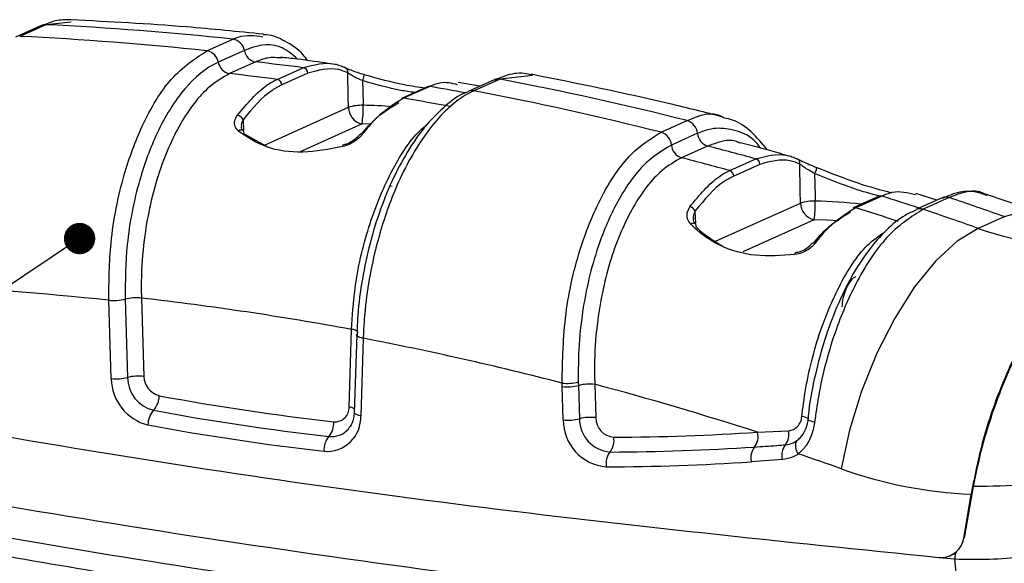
# Model space of a CAD drawing. Header units: millimetres. Extents: x 12 to 859, y 4 to 555.
# Tile 58 of 70: x 687 to 711, y 380 to 393. Entities that reach past the tile are written whole.
import ezdxf

# ---------------------------------------------------------------- set-up
doc = ezdxf.new("R2010")
doc.units = ezdxf.units.MM
doc.linetypes.add('CENTER', pattern=[10.16, 6.35, -1.27, 1.27, -1.27])
doc.layers.add('DEFAULT_1', color=7, linetype='CENTER')
doc.dimstyles.new('SLDDIMSTYLE2', dxfattribs={"dimtxt": 0.18, "dimasz": 0.762, "dimexe": 0, "dimexo": 0.0625, "dimgap": 0, "dimtad": 0, "dimtih": 1, "dimtoh": 1, "dimdec": 0, "dimrnd": 1e-09, "dimzin": 0, "dimdsep": 46, "dimtxsty": 'Standard', "dimblk1": 'DOT', "dimblk2": 'DOT', "dimsah": 1, "dimcen": 0.09, "dimadec": 0, "dimazin": 0, "dimtfac": 0.762, "dimtdec": 0, "dimtofl": 0, "dimtmove": 0, "dimatfit": 3, "dimldrblk": 'DOT', "dimfxl": 1, "dimfrac": 2, "dimtolj": 1, "dimtzin": 0, "dimarcsym": 0})

# ---------------------------------------------------------------- blocks, each defined once
blk = doc.blocks.new('_Dot')
at = {"color": 0, "linetype": 'ByBlock', "lineweight": -2}
blk.add_line((-0.5, 0), (-1, 0), dxfattribs=at)
at = {"color": 0, "linetype": 'ByBlock', "const_width": 0.5}
blk.add_lwpolyline([(-0.25, 0, 1), (0.25, 0, 1)], format="xyb", close=True, dxfattribs=at)

msp = doc.modelspace()

# ---------------------------------------------------------------- linework, layer by layer
at = {"color": 7, "linetype": 'Continuous', "lineweight": 25}
for p, q in [((687.469, 393.143), (686.834, 392.858)), ((687.574, 393.162), (686.939, 392.878)), ((691.493, 392.526), (692.128, 392.81)), ((692.405, 392.534), (691.77, 392.25)), ((692.681, 392.258), (692.046, 391.974)), ((693.204, 391.833), (693.839, 392.117)), ((693.951, 391.982), (693.316, 391.698)), ((696.859, 391.651), (696.224, 391.367)), ((696.913, 391.658), (696.278, 391.373)), ((698.129, 391.665), (697.602, 391.756)), ((698.484, 391.824), (697.849, 391.54)), ((698.625, 391.84), (697.99, 391.555)), ((702.543, 390.546), (703.178, 390.831)), ((692.397, 390.511), (692.981, 390.187)), ((703.427, 390.521), (702.792, 390.236)), ((703.673, 390.212), (703.038, 389.927)), ((704.213, 389.614), (704.848, 389.898)), ((704.946, 389.766), (704.311, 389.482)), ((695.955, 389.245), (696.002, 389.238)), ((709.25, 388.895), (708.742, 389.06)), ((711.794, 388.575), (710.436, 389.044)), ((707.847, 388.991), (707.212, 388.707)), ((707.915, 388.994), (707.28, 388.71)), ((709.377, 388.952), (708.742, 388.667)), ((709.552, 388.958), (708.917, 388.673)), ((710.892, 388.494), (710.257, 388.21)), ((689.107, 386.46), (689.107, 386.46)), ((689.166, 384.556), (689.107, 386.46)), ((689.503, 386.487), (689.503, 386.487)), ((689.503, 386.487), (689.563, 384.584)), ((689.899, 386.514), (689.959, 384.611)), ((694.951, 383.865), (695.011, 385.751)), ((695.137, 385.617), (695.077, 383.731)), ((695.295, 385.535), (695.236, 383.649)), ((695.295, 385.535), (695.295, 385.535)), ((700.529, 384.474), (700.532, 384.39)), ((700.136, 384.363), (700.133, 384.445)), ((700.161, 383.552), (700.136, 384.363)), ((700.532, 384.39), (700.557, 383.579)), ((700.928, 384.417), (700.953, 383.606)), ((695.077, 383.731), (695.077, 383.733)), ((704.89, 383.251), (705.641, 383.289)), ((705.491, 382.585), (704.738, 382.532)), ((709.928, 380.726), (710.144, 381.932)), ((709.918, 380.721), (710.084, 381.746)), ((709.302, 380.206), (709.692, 380.171)), ((709.579, 380.251), (709.581, 380.251)), ((709.641, 380.278), (709.74, 380.323)), ((709.695, 380.32), (709.692, 380.171)), ((709.853, 378.452), (709.692, 380.171))]:
    msp.add_line(p, q, dxfattribs=at)
at = {"color": 8, "linetype": 'Continuous', "lineweight": 25}
for p, q in [((688.191, 393.223), (687.574, 393.162)), ((699.412, 391.928), (698.625, 391.84)), ((692.891, 390.237), (694.937, 391.154)), ((692.373, 390.85), (692.384, 390.593)), ((695.267, 390.749), (693.76, 390.074)), ((695.476, 390.743), (695.267, 390.749)), ((703.87, 387.897), (705.935, 388.823)), ((703.367, 388.628), (703.38, 388.333)), ((706.265, 388.419), (704.53, 387.641)), ((709.918, 380.721), (709.928, 380.726))]:
    msp.add_line(p, q, dxfattribs=at)
at = {"color": 7, "linetype": 'Continuous', "lineweight": 25, "flags": 128}
for points in [[(694.937, 391.154), (694.932, 391.41), (694.92, 391.991)], [(695.322, 391.951), (695.323, 391.955), (695.321, 391.95), (695.318, 391.938), (695.312, 391.919), (695.306, 391.894), (695.298, 391.865), (695.289, 391.834), (695.281, 391.803)], [(695.281, 391.803), (695.293, 391.265), (695.295, 391.203)], [(694.8, 390.233), (694.799, 390.233), (694.796, 390.229), (694.794, 390.217), (694.795, 390.198)], [(705.935, 388.823), (705.929, 389.127), (705.917, 389.77)], [(706.331, 389.689), (706.332, 389.69), (706.331, 389.685), (706.326, 389.672), (706.319, 389.653), (706.311, 389.629), (706.3, 389.602), (706.289, 389.573), (706.278, 389.544)], [(706.278, 389.544), (706.29, 389.001), (706.293, 388.872)], [(710.257, 388.21), (709.746, 387.897), (709.224, 387.416), (708.711, 386.784), (708.227, 386.026), (707.791, 385.171), (707.418, 384.252), (707.124, 383.305), (706.92, 382.364)], [(705.804, 387.612), (705.804, 387.612), (705.801, 387.607), (705.799, 387.593), (705.799, 387.572)], [(695.295, 385.535), (695.251, 385.545), (695.212, 385.557), (695.181, 385.57), (695.157, 385.584), (695.142, 385.599), (695.137, 385.614), (695.14, 385.629), (695.146, 385.637)], [(695.295, 385.535), (695.251, 385.545), (695.212, 385.557), (695.181, 385.57), (695.157, 385.584), (695.142, 385.599), (695.137, 385.614), (695.137, 385.617)], [(706.276, 383.499), (706.23, 383.508), (706.191, 383.517), (706.158, 383.526), (706.133, 383.535), (706.116, 383.543), (706.109, 383.55), (706.11, 383.557), (706.121, 383.562)]]:
    msp.add_lwpolyline(points, dxfattribs=at)
at = {"color": 8, "linetype": 'Continuous', "lineweight": 25, "flags": 128}
for points in [[(711.788, 388.577), (711.372, 388.626), (710.892, 388.494)], [(706.867, 388.39), (706.578, 388.408), (706.265, 388.419)], [(695.236, 383.649), (695.191, 383.659), (695.153, 383.671), (695.121, 383.684), (695.098, 383.698), (695.083, 383.713), (695.077, 383.728), (695.077, 383.731)]]:
    msp.add_lwpolyline(points, dxfattribs=at)
at = {"color": 7, "linetype": 'Continuous', "lineweight": 25}
for centre, radius, start, end in [((687.562, 392.935), 0.228, 86.9743, 114.0265), ((683.921, 316.264), 76.985, 83.88076, 87.28046), ((683.286, 315.98), 76.985, 83.88076, 87.28046), ((692.071, 392.475), 0.34, 9.962, 80.3579), ((691.436, 392.191), 0.34, 9.962, 80.3579), ((692.74, 392.593), 0.34, 189.9933, 260.0077), ((692.105, 392.309), 0.34, 189.9933, 260.0077), ((683.834, 314.748), 78.013, 82.63179, 83.48841), ((693.812, 391.981), 0.139, 0.488, 78.7844), ((694.816, 392.02), 0.108, 344.5531, 79.32), ((683.199, 314.464), 78.013, 82.63179, 83.48841), ((693.177, 391.696), 0.139, 0.488, 78.7844), ((696.897, 391.567), 0.0928, 79.8213, 113.8553), ((698.578, 391.612), 0.232, 78.4781, 113.8728), ((683.173, 311.323), 81.986, 75.87668, 79.13669), ((682.538, 311.039), 81.986, 75.87668, 79.13669), ((695.262, 390.11), 1.093, 88.2846, 107.3057), ((692.616, 391.142), 2.68, 351.577, 1.3032), ((696.262, 391.282), 0.0928, 79.8213, 113.8553), ((682.915, 312.568), 79.931, 79.53348, 80.37634), ((692.209, 390.787), 0.175, 20.9565, 81.8865), ((695.355, 391.158), 0.418, 180.5729, 257.8091), ((703.076, 390.494), 0.352, 4.3932, 73.0436), ((692.318, 390.527), 0.0804, 348.4594, 47.2156), ((702.441, 390.209), 0.352, 4.3932, 73.0436), ((703.778, 390.548), 0.352, 184.4181, 252.7082), ((703.143, 390.263), 0.352, 184.4181, 252.7082), ((682.825, 309.586), 83.277, 74.66501, 75.50173), ((682.19, 309.302), 83.277, 74.66501, 75.50173), ((704.804, 389.764), 0.142, 1.0399, 71.8735), ((705.81, 389.799), 0.11, 344.9615, 71.6267), ((704.169, 389.479), 0.142, 1.0399, 71.8735), ((707.885, 388.905), 0.0945, 71.3946, 113.6965), ((706.261, 387.78), 1.093, 88.2846, 107.3057), ((706.353, 388.828), 0.418, 180.5729, 257.8091), ((703.614, 388.812), 2.68, 351.577, 1.3032), ((681.832, 306.62), 86.879, 70.45832, 71.39331), ((703.203, 388.564), 0.176, 21.2619, 77.4846), ((707.25, 388.62), 0.0945, 71.3946, 113.6965), ((681.564, 307.177), 85.492, 71.76631, 72.49417), ((681.197, 306.335), 86.879, 70.45832, 71.39331), ((703.325, 388.27), 0.07, 343.4125, 41.4384), ((712.399, 394.068), 6.237, 249.917, 279.5969), ((681.344, 313.955), 72.92, 83.88878, 87.70097), ((689.23, 387.564), 1.11, 263.6234, 284.2267), ((689.23, 387.564), 1.11, 263.6232, 284.2267), ((689.776, 385.411), 1.11, 83.6232, 104.2267), ((681.335, 311.715), 75.288, 79.53438, 83.46806), ((680.597, 309.026), 77.909, 75.47763, 79.12527), ((689.29, 385.66), 1.11, 263.6232, 284.2267), ((690.343, 384.571), 1.177, 180.7185, 256.0716), ((689.835, 383.507), 1.11, 83.6232, 104.2267), ((690.396, 384.594), 0.834, 180.7185, 256.0716), ((690.449, 384.617), 0.49, 180.7185, 256.0716), ((700.253, 385.557), 1.118, 263.8505, 284.3263), ((700.259, 385.466), 1.11, 263.6232, 284.2267), ((700.805, 383.313), 1.11, 83.6232, 104.2267), ((680.21, 306.682), 80.449, 72.13435, 75.07614), ((689.818, 384.133), 0.513, 317.3451, 0.9169), ((701.451, 444.024), 60.907, 259.48056, 263.52188), ((690.573, 383.437), 0.513, 137.3451, 180.9169), ((701.361, 443.914), 61.157, 259.48056, 263.52188), ((694.608, 383.849), 0.344, 265.1955, 2.6479), ((694.412, 383.611), 0.825, 265.1955, 2.6479), ((694.096, 383.467), 0.484, 318.8013, 4.6824), ((700.284, 384.656), 1.11, 263.6232, 284.2267), ((701.304, 383.549), 1.143, 179.8653, 265.2869), ((700.83, 382.503), 1.11, 83.6232, 104.2267), ((701.367, 383.577), 0.809, 179.8653, 265.2869), ((701.43, 383.605), 0.476, 179.8653, 265.2869), ((701.271, 443.803), 61.406, 259.48056, 263.52188), ((701.19, 439.832), 56.701, 270.2029, 273.7421), ((704.479, 383.15), 0.423, 322.321, 13.8058), ((705.239, 383.196), 0.413, 322.8229, 13.0696), ((694.825, 382.829), 0.484, 138.8013, 184.6824), ((700.955, 383.049), 0.443, 321.1266, 10.698), ((706.085, 382.911), 0.275, 150.1312, 222.2162), ((701.645, 382.493), 0.443, 141.1266, 190.698), ((701.099, 439.704), 56.934, 270.2029, 273.7421), ((705.149, 382.633), 0.423, 142.321, 193.8058), ((705.894, 382.688), 0.416, 141.7367, 194.4258), ((701.007, 439.576), 57.166, 270.2029, 273.7421), ((679.331, 304.636), 82.48, 70.45854, 71.22284), ((710.526, 392.41), 10.674, 250.2521, 267.6229), ((709.345, 380.78), 0.576, 265.7715, 354.1179)]:
    msp.add_arc(centre, radius, start, end, dxfattribs=at)
at = {"color": 8, "linetype": 'Continuous', "lineweight": 25}
for centre, radius, start, end in [((683.562, 312.919), 79.863, 79.74452, 80.37655), ((697.943, 391.328), 0.232, 78.4674, 114.8113), ((695.083, 379.652), 11.553, 85.408, 88.9478), ((692.321, 390.505), 0.0965, 57.1753, 131.4519), ((695.261, 390.435), 0.0733, 73.5852, 140.5277), ((706.109, 377.882), 10.992, 83.1906, 89.0391), ((682.206, 307.484), 85.469, 71.85586, 72.49422), ((709.472, 388.732), 0.239, 70.4073, 113.4639), ((708.837, 388.448), 0.239, 70.3902, 114.569), ((703.323, 388.24), 0.0944, 54.1634, 128.3148), ((706.255, 387.773), 0.0779, 66.5094, 139.8054), ((695.012, 385.551), 0.2, 38.1604, 90.3659), ((694.897, 383.482), 0.387, 61.6411, 81.8451), ((705.951, 383.302), 0.329, 56.0689, 86.8822), ((694.527, 383.685), 0.541, 262.9894, 318.8992)]:
    msp.add_arc(centre, radius, start, end, dxfattribs=at)
at = {"color": 7, "linetype": 'Continuous', "lineweight": 25}
for points, knots in [([(688.185, 393.279), (688.06, 393.282), (687.819, 393.287), (687.584, 393.18), (687.47, 393.129)], [0, 0, 0, 0, 0.5200305, 1, 1, 1, 1]), ([(692.867, 392.93), (692.242, 392.994), (690.683, 393.153), (689.126, 393.233), (688.193, 393.281)], [0, 0, 0, 0, 0.400404, 1, 1, 1, 1]), ([(693.945, 392.29), (693.909, 392.338), (693.749, 392.55), (693.414, 392.759), (693.075, 392.918), (692.892, 392.918), (692.861, 392.918)], [0, 0, 0, 0, 0.127381, 0.553941, 0.925328, 1, 1, 1, 1]), ([(689.107, 386.46), (689.112, 386.925), (689.123, 387.953), (689.424, 389.442), (689.934, 390.822), (690.623, 391.962), (691.2, 392.336), (691.493, 392.526)], [0, 0, 0, 0, 0.177185, 0.391856, 0.563908, 0.778577, 1, 1, 1, 1]), ([(694.5, 392.212), (694.229, 392.252), (693.826, 392.312), (693.424, 392.357), (693.292, 392.372)], [0, 0, 0, 0, 0.673725, 1, 1, 1, 1]), ([(691.77, 392.25), (691.762, 392.246), (691.483, 392.119), (690.937, 391.677), (690.289, 390.636), (689.804, 389.318), (689.518, 387.906), (689.508, 386.929), (689.503, 386.487)], [0, 0, 0, 0, 0.0068552, 0.221501, 0.4361473, 0.6081827, 0.8228316, 1, 1, 1, 1]), ([(693.839, 392.117), (694.098, 392.188), (694.4, 392.27), (694.723, 392.175), (694.799, 392.143), (694.836, 392.127)], [0, 0, 0, 0, 0.757753, 0.883191, 1, 1, 1, 1]), ([(694.92, 391.991), (694.845, 392.022), (694.536, 392.146), (694.203, 392.053), (693.951, 391.982)], [0, 0, 0, 0, 0.242181, 1, 1, 1, 1]), ([(694.836, 392.127), (694.843, 392.124), (694.884, 392.105), (694.981, 392.065), (695.142, 392.005), (695.262, 391.969), (695.322, 391.951)], [0, 0, 0, 0, 0.071873, 0.402497, 0.701954, 1, 1, 1, 1]), ([(692.046, 391.974), (691.879, 391.876), (691.455, 391.632), (690.83, 390.813), (690.277, 389.548), (689.984, 388.235), (689.891, 387.205), (689.897, 386.703), (689.899, 386.514)], [0, 0, 0, 0, 0.141119, 0.355659, 0.5702, 0.784741, 0.919302, 1, 1, 1, 1]), ([(695.281, 391.803), (695.236, 391.821), (695.146, 391.857), (695.027, 391.921), (694.956, 391.966), (694.926, 391.988), (694.92, 391.991)], [0, 0, 0, 0, 0.295773, 0.596511, 0.928299, 1, 1, 1, 1]), ([(695.322, 391.951), (695.655, 391.858), (696.183, 391.711), (696.639, 391.651), (696.809, 391.629)], [0, 0, 0, 0, 0.628832, 1, 1, 1, 1]), ([(699.422, 391.929), (699.371, 391.945), (699.17, 392.005), (698.845, 391.967), (698.589, 391.854), (698.486, 391.809)], [0, 0, 0, 0, 0.170103, 0.665199, 1, 1, 1, 1]), ([(704.048, 390.918), (703.616, 391.027), (702.065, 391.417), (700.507, 391.73), (699.383, 391.956)], [0, 0, 0, 0, 0.278474, 1, 1, 1, 1]), ([(692.234, 390.961), (692.471, 391.243), (692.747, 391.573), (693.083, 391.774), (693.165, 391.814), (693.204, 391.833)], [0, 0, 0, 0, 0.757753, 0.883193, 1, 1, 1, 1]), ([(693.316, 391.698), (693.237, 391.658), (692.908, 391.493), (692.604, 391.127), (692.373, 390.85)], [0, 0, 0, 0, 0.242181, 1, 1, 1, 1]), ([(696.551, 391.513), (696.438, 391.529), (696.049, 391.581), (695.6, 391.711), (695.281, 391.803)], [0, 0, 0, 0, 0.2898106, 1, 1, 1, 1]), ([(697.593, 391.7), (697.45, 391.736), (697.269, 391.783), (697.034, 391.708), (696.952, 391.674), (696.913, 391.658)], [0, 0, 0, 0, 0.652582, 0.832481, 1, 1, 1, 1]), ([(697.85, 391.529), (697.82, 391.519), (697.628, 391.455), (697.287, 391.195), (696.836, 390.755), (696.414, 390.166), (696.033, 389.471), (695.709, 388.689), (695.449, 387.849), (695.265, 386.977), (695.16, 386.222), (695.15, 385.779), (695.147, 385.621)], [0, 0, 0, 0, 0.020681, 0.13043, 0.244647, 0.360207, 0.476685, 0.592454, 0.707128, 0.821886, 0.936347, 1, 1, 1, 1]), ([(697.99, 391.555), (697.952, 391.537), (697.63, 391.384), (697.017, 390.857), (696.378, 389.855), (695.893, 388.745), (695.514, 387.509), (695.331, 386.341), (695.301, 385.663), (695.295, 385.535)], [0, 0, 0, 0, 0.028246, 0.242799, 0.457352, 0.563474, 0.735434, 0.94999, 1, 1, 1, 1]), ([(695.261, 390.505), (695.315, 390.572), (695.603, 390.934), (695.913, 391.12), (696.166, 391.272)], [0, 0, 0, 0, 0.1864465, 1, 1, 1, 1]), ([(696.278, 391.373), (696.019, 391.213), (695.718, 391.027), (695.395, 390.651), (695.318, 390.553), (695.281, 390.505)], [0, 0, 0, 0, 0.757753, 0.883191, 1, 1, 1, 1]), ([(692.257, 390.577), (692.227, 390.612), (692.166, 390.683), (692.16, 390.824), (692.209, 390.915), (692.234, 390.961)], [0, 0, 0, 0, 0.320861, 0.659485, 1, 1, 1, 1]), ([(692.374, 390.587), (692.36, 390.599), (692.331, 390.625), (692.333, 390.66), (692.334, 390.679)], [0, 0, 0, 0, 0.467031, 1, 1, 1, 1]), ([(705.129, 390.117), (705.002, 390.27), (704.75, 390.578), (704.387, 390.83), (704.15, 390.878), (704.085, 390.891)], [0, 0, 0, 0, 0.420242, 0.84065, 1, 1, 1, 1]), ([(694.795, 390.198), (694.468, 390.136), (693.815, 390.011), (692.892, 390.144), (692.47, 390.432), (692.257, 390.577)], [0, 0, 0, 0, 0.330191, 0.660704, 1, 1, 1, 1]), ([(695.281, 390.505), (695.274, 390.496), (695.233, 390.444), (695.137, 390.356), (694.975, 390.254), (694.855, 390.217), (694.795, 390.198)], [0, 0, 0, 0, 0.071873, 0.402497, 0.701954, 1, 1, 1, 1]), ([(695.202, 390.483), (695.187, 390.463), (695.147, 390.412), (695.038, 390.33), (694.912, 390.263), (694.829, 390.243), (694.799, 390.236)], [0, 0, 0, 0, 0.203913, 0.517887, 0.825704, 1, 1, 1, 1]), ([(700.133, 384.445), (700.146, 385.01), (700.171, 386.147), (700.542, 387.718), (701.093, 389.058), (701.767, 390.066), (702.297, 390.394), (702.543, 390.546)], [0, 0, 0, 0, 0.213228, 0.429925, 0.60121, 0.814404, 1, 1, 1, 1]), ([(702.792, 390.236), (702.56, 390.093), (702.061, 389.785), (701.429, 388.838), (700.908, 387.575), (700.628, 386.319), (700.525, 385.231), (700.528, 384.701), (700.529, 384.474)], [0, 0, 0, 0, 0.184863, 0.397407, 0.568437, 0.785294, 0.907929, 1, 1, 1, 1]), ([(705.652, 389.966), (705.497, 390.012), (705.08, 390.135), (704.661, 390.242), (704.397, 390.309)], [0, 0, 0, 0, 0.371803, 1, 1, 1, 1]), ([(704.848, 389.898), (705.105, 389.968), (705.404, 390.049), (705.727, 389.955), (705.806, 389.92), (705.845, 389.903)], [0, 0, 0, 0, 0.749675, 0.874818, 1, 1, 1, 1]), ([(703.038, 389.927), (702.877, 389.834), (702.46, 389.595), (701.84, 388.784), (701.288, 387.505), (701, 386.172), (700.914, 385.124), (700.924, 384.612), (700.928, 384.417)], [0, 0, 0, 0, 0.1347629, 0.3488062, 0.5648525, 0.7820462, 0.9170723, 1, 1, 1, 1]), ([(705.917, 389.77), (705.839, 389.802), (705.53, 389.929), (705.196, 389.836), (704.946, 389.766)], [0, 0, 0, 0, 0.250264, 1, 1, 1, 1]), ([(705.845, 389.903), (705.888, 389.883), (705.968, 389.846), (706.142, 389.766), (706.268, 389.714), (706.331, 389.689)], [0, 0, 0, 0, 0.360876, 0.681289, 1, 1, 1, 1]), ([(706.278, 389.544), (706.231, 389.569), (706.136, 389.621), (706.008, 389.704), (705.948, 389.748), (705.917, 389.77)], [0, 0, 0, 0, 0.318897, 0.641361, 1, 1, 1, 1]), ([(703.241, 388.736), (703.476, 389.018), (703.75, 389.348), (704.087, 389.553), (704.171, 389.593), (704.213, 389.614)], [0, 0, 0, 0, 0.74966, 0.874973, 1, 1, 1, 1]), ([(704.311, 389.482), (704.229, 389.44), (703.899, 389.274), (703.595, 388.905), (703.367, 388.628)], [0, 0, 0, 0, 0.250258, 1, 1, 1, 1]), ([(707.854, 388.992), (707.65, 389.048), (707.16, 389.183), (706.603, 389.411), (706.278, 389.544)], [0, 0, 0, 0, 0.415294, 1, 1, 1, 1]), ([(706.331, 389.689), (706.67, 389.555), (707.316, 389.299), (707.883, 389.148), (708.152, 389.077)], [0, 0, 0, 0, 0.525235, 1, 1, 1, 1]), ([(708.731, 389.022), (708.544, 389.072), (708.319, 389.132), (708.036, 389.045), (707.955, 389.011), (707.915, 388.994)], [0, 0, 0, 0, 0.711589, 0.860975, 1, 1, 1, 1]), ([(710.453, 389.017), (710.356, 389.049), (710.111, 389.129), (709.738, 389.095), (709.482, 388.982), (709.379, 388.936)], [0, 0, 0, 0, 0.2789057, 0.7083792, 1, 1, 1, 1]), ([(703.264, 388.314), (703.234, 388.356), (703.174, 388.441), (703.166, 388.594), (703.216, 388.688), (703.241, 388.736)], [0, 0, 0, 0, 0.327877, 0.662615, 1, 1, 1, 1]), ([(708.744, 388.65), (708.656, 388.612), (708.405, 388.507), (708.014, 388.178), (707.574, 387.679), (707.169, 387.049), (706.813, 386.319), (706.513, 385.513), (706.286, 384.655), (706.152, 383.984), (706.12, 383.612), (706.114, 383.533)], [0, 0, 0, 0, 0.067517, 0.191141, 0.32016, 0.449307, 0.578942, 0.707674, 0.836129, 0.965534, 1, 1, 1, 1]), ([(706.253, 387.848), (706.307, 387.915), (706.594, 388.275), (706.903, 388.461), (707.154, 388.612)], [0, 0, 0, 0, 0.187271, 1, 1, 1, 1]), ([(708.917, 388.673), (708.636, 388.496), (708.07, 388.139), (707.338, 387.052), (706.742, 385.694), (706.414, 384.477), (706.305, 383.704), (706.276, 383.499)], [0, 0, 0, 0, 0.235526, 0.474879, 0.66788, 0.911616, 1, 1, 1, 1]), ([(707.28, 388.71), (707.023, 388.551), (706.722, 388.365), (706.4, 387.991), (706.323, 387.892), (706.286, 387.845)], [0, 0, 0, 0, 0.756762, 0.882658, 1, 1, 1, 1]), ([(705.799, 387.572), (705.474, 387.548), (704.824, 387.501), (703.966, 387.752), (703.492, 388.084), (703.293, 388.284), (703.264, 388.314)], [0, 0, 0, 0, 0.319055, 0.63781, 0.946691, 1, 1, 1, 1]), ([(703.38, 388.318), (703.362, 388.337), (703.327, 388.376), (703.329, 388.42), (703.33, 388.442)], [0, 0, 0, 0, 0.506698, 1, 1, 1, 1]), ([(703.393, 388.25), (703.421, 388.221), (703.601, 388.039), (703.844, 387.896), (704.048, 387.775)], [0, 0, 0, 0, 0.157381, 1, 1, 1, 1]), ([(706.286, 387.845), (706.273, 387.828), (706.228, 387.773), (706.124, 387.69), (705.969, 387.607), (705.855, 387.584), (705.799, 387.572)], [0, 0, 0, 0, 0.130135, 0.439907, 0.720607, 1, 1, 1, 1]), ([(706.193, 387.826), (706.174, 387.802), (706.131, 387.748), (706.014, 387.673), (705.895, 387.625), (705.826, 387.618), (705.804, 387.616)], [0, 0, 0, 0, 0.255376, 0.591995, 0.867973, 1, 1, 1, 1]), ([(713.439, 387.918), (713.163, 387.746), (712.612, 387.404), (711.765, 386.296), (710.992, 384.865), (710.389, 383.265), (710.178, 382.216), (710.084, 381.746)], [0, 0, 0, 0, 0.194945, 0.389458, 0.595193, 0.818383, 1, 1, 1, 1]), ([(710.144, 381.932), (710.208, 382.249), (710.337, 382.883), (710.639, 383.847), (711.006, 384.782), (711.438, 385.661), (711.915, 386.452), (712.427, 387.119), (712.955, 387.647), (713.297, 387.836), (713.466, 387.93)], [0, 0, 0, 0, 0.124866, 0.250227, 0.375484, 0.50013, 0.626094, 0.749795, 0.875698, 1, 1, 1, 1]), ([(706.948, 386.3), (706.954, 386.371), (706.968, 386.514), (707.031, 386.722), (707.119, 386.894), (707.208, 386.999), (707.264, 387.03), (707.284, 387.041)], [0, 0, 0, 0, 0.220379, 0.440784, 0.660427, 0.878471, 1, 1, 1, 1]), ([(675.1, 385.317), (678.898, 384.571), (686.496, 383.08), (697.906, 381.375), (705.504, 380.595), (709.302, 380.206)], [0, 0, 0, 0, 0.3333336, 0.6666664, 1, 1, 1, 1]), ([(695.077, 383.731), (695.073, 383.683), (695.061, 383.555), (695.007, 383.409), (694.943, 383.35), (694.925, 383.333)], [0, 0, 0, 0, 0.293731, 0.799236, 1, 1, 1, 1]), ([(674.876, 383.679), (674.876, 383.679), (678.537, 382.914), (686.197, 381.457), (697.863, 379.693), (705.857, 378.811), (709.853, 378.452), (709.853, 378.452)], [0, 0, 0, 0, 0.000001, 0.314363, 0.656952, 0.999999, 1, 1, 1, 1]), ([(705.641, 383.289), (705.682, 383.296), (705.765, 383.31), (705.868, 383.387), (705.943, 383.497), (705.96, 383.587), (705.968, 383.631)], [0, 0, 0, 0, 0.258337, 0.51113, 0.759109, 1, 1, 1, 1]), ([(705.846, 383.048), (705.876, 383.073), (705.957, 383.139), (706.059, 383.297), (706.108, 383.458), (706.12, 383.55), (706.121, 383.562)], [0, 0, 0, 0, 0.21002, 0.563532, 0.942414, 1, 1, 1, 1]), ([(706.276, 383.499), (706.273, 383.481), (706.255, 383.342), (706.183, 383.103), (706.038, 382.865), (705.923, 382.763), (705.881, 382.726)], [0, 0, 0, 0, 0.057842, 0.43903, 0.792469, 1, 1, 1, 1]), ([(705.567, 382.946), (705.632, 382.957), (705.732, 382.974), (705.816, 383.028), (705.846, 383.048)], [0, 0, 0, 0, 0.64523, 1, 1, 1, 1]), ([(710.203, 377.625), (705.622, 378.1), (697.491, 378.942), (685.792, 380.755), (678.688, 382.162), (675.134, 382.866)], [0, 0, 0, 0, 0.391958, 0.695819, 1, 1, 1, 1]), ([(704.814, 382.892), (704.994, 382.904), (705.245, 382.921), (705.497, 382.941), (705.567, 382.946)], [0, 0, 0, 0, 0.718555, 1, 1, 1, 1]), ([(705.881, 382.726), (705.839, 382.699), (705.721, 382.622), (705.581, 382.599), (705.491, 382.585)], [0, 0, 0, 0, 0.354737, 1, 1, 1, 1]), ([(676.103, 382.254), (677.298, 382.009), (680.738, 381.301), (686.43, 380.248), (693.177, 379.145), (699.925, 378.2), (706.093, 377.466), (710.01, 377.096), (711.68, 376.939)], [0, 0, 0, 0, 0.10088, 0.290482, 0.480066, 0.669623, 0.859151, 1, 1, 1, 1]), ([(712.665, 382.204), (712.254, 382.115), (711.432, 381.937), (710.573, 381.934), (710.144, 381.932)], [0, 0, 0, 0, 0.499598, 1, 1, 1, 1]), ([(709.695, 380.32), (709.749, 380.372), (709.861, 380.479), (709.905, 380.642), (709.928, 380.726)], [0, 0, 0, 0, 0.483934, 1, 1, 1, 1]), ([(709.302, 380.206), (709.377, 380.206), (709.52, 380.207), (709.638, 380.284), (709.695, 380.32)], [0, 0, 0, 0, 0.521491, 1, 1, 1, 1])]:
    msp.add_open_spline(points, degree=3, knots=knots, dxfattribs=at)
at = {"color": 8, "linetype": 'Continuous', "lineweight": 25}
for points, knots in [([(692.128, 392.81), (692.17, 392.829), (692.415, 392.934), (692.655, 392.9), (692.853, 392.871)], [0, 0, 0, 0, 0.1733578, 1, 1, 1, 1]), ([(693.701, 392.324), (693.579, 392.429), (693.225, 392.734), (692.756, 392.679), (692.446, 392.551), (692.405, 392.534)], [0, 0, 0, 0, 0.312596, 0.910979, 1, 1, 1, 1]), ([(693.324, 392.349), (693.207, 392.361), (692.995, 392.383), (692.778, 392.297), (692.681, 392.258)], [0, 0, 0, 0, 0.553523, 1, 1, 1, 1]), ([(703.178, 390.831), (703.183, 390.833), (703.469, 390.96), (703.796, 391.08), (704.064, 390.907), (704.08, 390.897)], [0, 0, 0, 0, 0.014428, 0.941364, 1, 1, 1, 1]), ([(692.373, 390.85), (692.353, 390.809), (692.324, 390.751), (692.332, 390.695), (692.334, 390.679)], [0, 0, 0, 0, 0.71245, 1, 1, 1, 1]), ([(695.011, 385.751), (695.032, 386.079), (695.086, 386.908), (695.399, 388.268), (695.952, 389.606), (696.478, 390.426), (696.794, 390.693), (696.856, 390.745)], [0, 0, 0, 0, 0.168616, 0.424943, 0.68127, 0.937595, 1, 1, 1, 1]), ([(704.965, 390.16), (704.962, 390.164), (704.763, 390.461), (704.338, 390.623), (703.811, 390.664), (703.539, 390.563), (703.427, 390.521)], [0, 0, 0, 0, 0.0075375, 0.4998423, 0.7936725, 1, 1, 1, 1]), ([(704.464, 390.281), (704.454, 390.287), (704.3, 390.384), (704.023, 390.332), (703.769, 390.244), (703.673, 390.212)], [0, 0, 0, 0, 0.040917, 0.639859, 1, 1, 1, 1]), ([(710.477, 388.998), (710.447, 389.019), (710.179, 389.206), (709.847, 389.074), (709.552, 388.958)], [0, 0, 0, 0, 0.11101, 1, 1, 1, 1]), ([(703.367, 388.628), (703.347, 388.585), (703.318, 388.524), (703.326, 388.461), (703.328, 388.442)], [0, 0, 0, 0, 0.696848, 1, 1, 1, 1]), ([(705.968, 383.631), (705.98, 383.737), (706.05, 384.35), (706.299, 385.481), (706.846, 386.818), (707.442, 387.76), (707.844, 388.029), (707.991, 388.128)], [0, 0, 0, 0, 0.0552646, 0.3215151, 0.585687, 0.8488673, 1, 1, 1, 1])]:
    msp.add_open_spline(points, degree=3, knots=knots, dxfattribs=at)
at = {"color": 7, "linetype": 'Continuous', "lineweight": 25}
msp.add_open_spline([(709.692, 380.171), (710.252, 380.158), (711.372, 380.133), (712.379, 380.545), (712.883, 380.751)], degree=3, dxfattribs=at)

# ---------------------------------------------------------------- leaders
at = {"layer": 'DEFAULT_1'}
msp.add_leader([(688.396, 387.962), (657.319, 367.197)], dimstyle='SLDDIMSTYLE2', dxfattribs=at)

doc.saveas('drawing.dxf')
